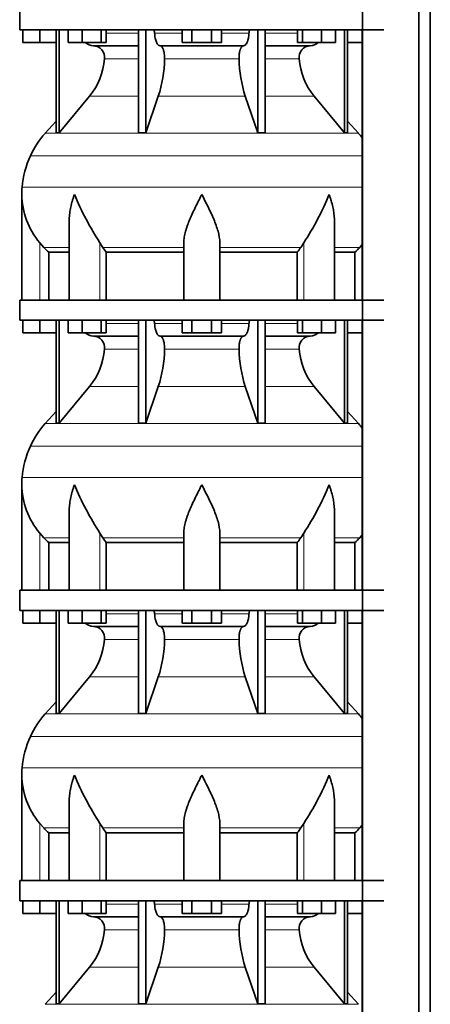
# Model space of a CAD drawing. Header units: millimetres. Extents: x -304 to -45, y -444 to 1021.
# Tile 20 of 29: x -301 to -260, y 521 to 619. Entities that reach past the tile are written whole.
import ezdxf

# ---------------------------------------------------------------- set-up
doc = ezdxf.new("R2010")
doc.units = ezdxf.units.MM
doc.layers.add('MID_134-18', color=7, linetype='Continuous')
doc.layers.add('VSI134_DIFFUSORE', color=7, linetype='Continuous')

# ---------------------------------------------------------------- blocks, each defined once
blk = doc.blocks.new('SE')
at = {"layer": 'MID_134-18', "color": 7, "linetype": 'Continuous', "lineweight": 35}
for p, q in [((-266.746, 797.977), (-266.746, 272.677)), ((-261.119, 272.677), (-261.119, 797.977)), ((-259.96, 272.677), (-259.96, 797.977)), ((-266.76, 617.977), (-266.76, 590.977)), ((-266.76, 588.977), (-266.76, 561.977)), ((-266.76, 559.977), (-266.76, 532.977)), ((-266.76, 530.977), (-266.76, 503.977))]:
    blk.add_line(p, q, dxfattribs=at)
at = {"layer": 'VSI134_DIFFUSORE', "color": 7, "linetype": 'Continuous', "lineweight": 35}
for p, q in [((-300.999, 619.977), (-300.999, 617.977)), ((-300.999, 617.977), (-264.599, 617.977)), ((-300.699, 616.697), (-300.699, 617.977)), ((-300.699, 616.697), (-300.699, 617.977)), ((-298.999, 616.697), (-298.999, 617.977)), ((-297.364, 617.977), (-297.364, 607.686)), ((-297.058, 617.977), (-297.058, 607.686)), ((-296.15, 616.697), (-296.15, 617.977)), ((-294.762, 616.697), (-294.762, 617.977)), ((-292.866, 616.697), (-292.866, 617.977)), ((-292.358, 616.697), (-292.358, 617.977)), ((-289.138, 617.977), (-289.138, 607.686)), ((-288.399, 617.977), (-288.399, 607.686)), ((-284.762, 616.697), (-284.762, 617.977)), ((-283.78, 616.697), (-283.78, 617.977)), ((-281.817, 616.697), (-281.817, 617.977)), ((-280.836, 616.697), (-280.836, 617.977)), ((-277.199, 617.977), (-277.199, 607.686)), ((-276.459, 617.977), (-276.459, 607.686)), ((-273.24, 616.697), (-273.24, 617.977)), ((-272.732, 616.697), (-272.732, 617.977)), ((-270.836, 616.697), (-270.836, 617.977)), ((-269.448, 616.697), (-269.448, 617.977)), ((-268.539, 617.977), (-268.539, 607.686)), ((-268.233, 617.977), (-268.233, 607.686)), ((-298.999, 616.697), (-300.699, 616.697)), ((-297.364, 616.697), (-298.999, 616.697)), ((-294.762, 616.697), (-296.15, 616.697)), ((-292.866, 616.697), (-294.762, 616.697)), ((-292.358, 616.697), (-292.866, 616.697)), ((-283.78, 616.697), (-284.762, 616.697)), ((-281.817, 616.697), (-283.78, 616.697)), ((-280.836, 616.697), (-281.817, 616.697)), ((-272.732, 616.697), (-273.24, 616.697)), ((-270.836, 616.697), (-272.732, 616.697)), ((-269.448, 616.697), (-270.836, 616.697)), ((-266.76, 616.697), (-268.233, 616.697)), ((-293.634, 616.377), (-289.138, 616.377)), ((-286.981, 616.377), (-278.617, 616.377)), ((-276.459, 616.377), (-271.964, 616.377)), ((-297.058, 607.686), (-294.027, 611.328)), ((-288.399, 607.686), (-287.144, 611.328)), ((-278.454, 611.328), (-277.199, 607.686)), ((-271.571, 611.328), (-268.539, 607.686)), ((-297.364, 608.841), (-298.459, 607.626)), ((-267.139, 607.626), (-268.233, 608.841)), ((-297.364, 607.686), (-297.058, 607.686)), ((-289.138, 607.686), (-288.399, 607.686)), ((-277.199, 607.686), (-276.459, 607.686)), ((-268.539, 607.686), (-268.233, 607.686)), ((-300.799, 601.524), (-300.799, 590.977)), ((-296.054, 598.848), (-296.054, 590.977)), ((-269.544, 590.977), (-269.544, 598.848)), ((-298.597, 596.237), (-298.999, 596.696)), ((-292.697, 596.237), (-292.981, 596.696)), ((-284.599, 590.977), (-284.599, 596.696)), ((-280.999, 590.977), (-280.999, 596.696)), ((-272.617, 596.696), (-272.901, 596.237)), ((-266.76, 596.512), (-267.001, 596.237)), ((-298.093, 595.748), (-296.054, 595.748)), ((-298.093, 590.977), (-298.093, 595.748)), ((-292.341, 595.748), (-284.599, 595.748)), ((-292.341, 590.977), (-292.341, 595.748)), ((-280.999, 595.748), (-273.257, 595.748)), ((-273.257, 595.748), (-273.257, 590.977)), ((-269.544, 595.748), (-267.504, 595.748)), ((-267.504, 595.748), (-267.504, 590.977)), ((-300.999, 590.977), (-264.599, 590.977)), ((-300.999, 590.977), (-300.999, 588.977)), ((-300.999, 588.977), (-264.599, 588.977)), ((-300.699, 587.697), (-300.699, 588.977)), ((-300.699, 587.697), (-300.699, 588.977)), ((-298.999, 587.697), (-298.999, 588.977)), ((-297.364, 588.977), (-297.364, 578.686)), ((-297.058, 588.977), (-297.058, 578.686)), ((-296.15, 587.697), (-296.15, 588.977)), ((-294.762, 587.697), (-294.762, 588.977)), ((-292.866, 587.697), (-292.866, 588.977)), ((-292.358, 587.697), (-292.358, 588.977)), ((-289.138, 588.977), (-289.138, 578.686)), ((-288.399, 588.977), (-288.399, 578.686)), ((-284.762, 587.697), (-284.762, 588.977)), ((-283.78, 587.697), (-283.78, 588.977)), ((-281.817, 587.697), (-281.817, 588.977)), ((-280.836, 587.697), (-280.836, 588.977)), ((-277.199, 588.977), (-277.199, 578.686)), ((-276.459, 588.977), (-276.459, 578.686)), ((-273.24, 587.697), (-273.24, 588.977)), ((-272.732, 587.697), (-272.732, 588.977)), ((-270.836, 587.697), (-270.836, 588.977)), ((-269.448, 587.697), (-269.448, 588.977)), ((-268.539, 588.977), (-268.539, 578.686)), ((-268.233, 588.977), (-268.233, 578.686)), ((-298.999, 587.697), (-300.699, 587.697)), ((-297.364, 587.697), (-298.999, 587.697)), ((-294.762, 587.697), (-296.15, 587.697)), ((-292.866, 587.697), (-294.762, 587.697)), ((-293.634, 587.377), (-289.138, 587.377)), ((-292.358, 587.697), (-292.866, 587.697)), ((-286.981, 587.377), (-278.617, 587.377)), ((-283.78, 587.697), (-284.762, 587.697)), ((-281.817, 587.697), (-283.78, 587.697)), ((-280.836, 587.697), (-281.817, 587.697)), ((-276.459, 587.377), (-271.964, 587.377)), ((-272.732, 587.697), (-273.24, 587.697)), ((-270.836, 587.697), (-272.732, 587.697)), ((-269.448, 587.697), (-270.836, 587.697)), ((-266.76, 587.697), (-268.233, 587.697)), ((-297.058, 578.686), (-294.027, 582.328)), ((-288.399, 578.686), (-287.144, 582.328)), ((-278.454, 582.328), (-277.199, 578.686)), ((-271.571, 582.328), (-268.539, 578.686)), ((-297.364, 579.841), (-298.459, 578.626)), ((-267.139, 578.626), (-268.233, 579.841)), ((-297.364, 578.686), (-297.058, 578.686)), ((-289.138, 578.686), (-288.399, 578.686)), ((-277.199, 578.686), (-276.459, 578.686)), ((-268.539, 578.686), (-268.233, 578.686)), ((-300.799, 572.524), (-300.799, 561.977)), ((-296.054, 569.848), (-296.054, 561.977)), ((-269.544, 561.977), (-269.544, 569.848)), ((-298.597, 567.237), (-298.999, 567.696)), ((-292.697, 567.237), (-292.981, 567.696)), ((-284.599, 561.977), (-284.599, 567.696)), ((-280.999, 561.977), (-280.999, 567.696)), ((-272.617, 567.696), (-272.901, 567.237)), ((-266.76, 567.512), (-267.001, 567.237)), ((-298.093, 566.748), (-296.054, 566.748)), ((-298.093, 561.977), (-298.093, 566.748)), ((-292.341, 566.748), (-284.599, 566.748)), ((-292.341, 561.977), (-292.341, 566.748)), ((-280.999, 566.748), (-273.257, 566.748)), ((-273.257, 566.748), (-273.257, 561.977)), ((-269.544, 566.748), (-267.504, 566.748)), ((-267.504, 566.748), (-267.504, 561.977)), ((-300.999, 561.977), (-264.599, 561.977)), ((-300.999, 561.977), (-300.999, 559.977)), ((-300.999, 559.977), (-264.599, 559.977)), ((-300.699, 558.697), (-300.699, 559.977)), ((-300.699, 558.697), (-300.699, 559.977)), ((-298.999, 558.697), (-298.999, 559.977)), ((-297.364, 559.977), (-297.364, 549.686)), ((-297.058, 559.977), (-297.058, 549.686)), ((-296.15, 558.697), (-296.15, 559.977)), ((-294.762, 558.697), (-294.762, 559.977)), ((-292.866, 558.697), (-292.866, 559.977)), ((-292.358, 558.697), (-292.358, 559.977)), ((-289.138, 559.977), (-289.138, 549.686)), ((-288.399, 559.977), (-288.399, 549.686)), ((-284.762, 558.697), (-284.762, 559.977)), ((-283.78, 558.697), (-283.78, 559.977)), ((-281.817, 558.697), (-281.817, 559.977)), ((-280.836, 558.697), (-280.836, 559.977)), ((-277.199, 559.977), (-277.199, 549.686)), ((-276.459, 559.977), (-276.459, 549.686)), ((-273.24, 558.697), (-273.24, 559.977)), ((-272.732, 558.697), (-272.732, 559.977)), ((-270.836, 558.697), (-270.836, 559.977)), ((-269.448, 558.697), (-269.448, 559.977)), ((-268.539, 559.977), (-268.539, 549.686)), ((-268.233, 559.977), (-268.233, 549.686)), ((-298.999, 558.697), (-300.699, 558.697)), ((-297.364, 558.697), (-298.999, 558.697)), ((-294.762, 558.697), (-296.15, 558.697)), ((-292.866, 558.697), (-294.762, 558.697)), ((-292.358, 558.697), (-292.866, 558.697)), ((-283.78, 558.697), (-284.762, 558.697)), ((-281.817, 558.697), (-283.78, 558.697)), ((-280.836, 558.697), (-281.817, 558.697)), ((-272.732, 558.697), (-273.24, 558.697)), ((-270.836, 558.697), (-272.732, 558.697)), ((-269.448, 558.697), (-270.836, 558.697)), ((-266.76, 558.697), (-268.233, 558.697)), ((-293.634, 558.377), (-289.138, 558.377)), ((-286.981, 558.377), (-278.617, 558.377)), ((-276.459, 558.377), (-271.964, 558.377)), ((-297.058, 549.686), (-294.027, 553.328)), ((-288.399, 549.686), (-287.144, 553.328)), ((-278.454, 553.328), (-277.199, 549.686)), ((-271.571, 553.328), (-268.539, 549.686)), ((-297.364, 550.841), (-298.459, 549.626)), ((-267.139, 549.626), (-268.233, 550.841)), ((-297.364, 549.686), (-297.058, 549.686)), ((-289.138, 549.686), (-288.399, 549.686)), ((-277.199, 549.686), (-276.459, 549.686)), ((-268.539, 549.686), (-268.233, 549.686)), ((-300.799, 543.524), (-300.799, 532.977)), ((-296.054, 540.848), (-296.054, 532.977)), ((-269.544, 532.977), (-269.544, 540.848)), ((-298.597, 538.237), (-298.999, 538.696)), ((-292.697, 538.237), (-292.981, 538.696)), ((-284.599, 532.977), (-284.599, 538.696)), ((-280.999, 532.977), (-280.999, 538.696)), ((-272.617, 538.696), (-272.901, 538.237)), ((-266.76, 538.512), (-267.001, 538.237)), ((-298.093, 537.748), (-296.054, 537.748)), ((-298.093, 532.977), (-298.093, 537.748)), ((-292.341, 537.748), (-284.599, 537.748)), ((-292.341, 532.977), (-292.341, 537.748)), ((-280.999, 537.748), (-273.257, 537.748)), ((-273.257, 537.748), (-273.257, 532.977)), ((-269.544, 537.748), (-267.504, 537.748)), ((-267.504, 537.748), (-267.504, 532.977)), ((-300.999, 532.977), (-264.599, 532.977)), ((-300.999, 532.977), (-300.999, 530.977)), ((-300.999, 530.977), (-264.599, 530.977)), ((-300.699, 529.697), (-300.699, 530.977)), ((-300.699, 529.697), (-300.699, 530.977)), ((-298.999, 529.697), (-298.999, 530.977)), ((-297.364, 530.977), (-297.364, 520.686)), ((-297.058, 530.977), (-297.058, 520.686)), ((-296.15, 529.697), (-296.15, 530.977)), ((-294.762, 529.697), (-294.762, 530.977)), ((-292.866, 529.697), (-292.866, 530.977)), ((-292.358, 529.697), (-292.358, 530.977)), ((-289.138, 530.977), (-289.138, 520.686)), ((-288.399, 530.977), (-288.399, 520.686)), ((-284.762, 529.697), (-284.762, 530.977)), ((-283.78, 529.697), (-283.78, 530.977)), ((-281.817, 529.697), (-281.817, 530.977)), ((-280.836, 529.697), (-280.836, 530.977)), ((-277.199, 530.977), (-277.199, 520.686)), ((-276.459, 530.977), (-276.459, 520.686)), ((-273.24, 529.697), (-273.24, 530.977)), ((-272.732, 529.697), (-272.732, 530.977)), ((-270.836, 529.697), (-270.836, 530.977)), ((-269.448, 529.697), (-269.448, 530.977)), ((-268.539, 530.977), (-268.539, 520.686)), ((-268.233, 530.977), (-268.233, 520.686)), ((-298.999, 529.697), (-300.699, 529.697)), ((-297.364, 529.697), (-298.999, 529.697)), ((-294.762, 529.697), (-296.15, 529.697)), ((-292.866, 529.697), (-294.762, 529.697)), ((-293.634, 529.377), (-289.138, 529.377)), ((-292.358, 529.697), (-292.866, 529.697)), ((-286.981, 529.377), (-278.617, 529.377)), ((-283.78, 529.697), (-284.762, 529.697)), ((-281.817, 529.697), (-283.78, 529.697)), ((-280.836, 529.697), (-281.817, 529.697)), ((-276.459, 529.377), (-271.964, 529.377)), ((-272.732, 529.697), (-273.24, 529.697)), ((-270.836, 529.697), (-272.732, 529.697)), ((-269.448, 529.697), (-270.836, 529.697)), ((-266.76, 529.697), (-268.233, 529.697)), ((-297.058, 520.686), (-294.027, 524.328)), ((-288.399, 520.686), (-287.144, 524.328)), ((-278.454, 524.328), (-277.199, 520.686)), ((-271.571, 524.328), (-268.539, 520.686)), ((-297.364, 521.841), (-298.459, 520.626)), ((-267.139, 520.626), (-268.233, 521.841)), ((-297.364, 520.686), (-297.058, 520.686)), ((-289.138, 520.686), (-288.399, 520.686)), ((-277.199, 520.686), (-276.459, 520.686)), ((-268.539, 520.686), (-268.233, 520.686))]:
    blk.add_line(p, q, dxfattribs=at)
at = {"layer": 'VSI134_DIFFUSORE', "color": 4, "linetype": 'Continuous', "lineweight": 9}
for p, q in [((-292.358, 617.622), (-289.138, 617.622)), ((-287.513, 617.622), (-284.762, 617.622)), ((-280.836, 617.622), (-278.084, 617.622)), ((-276.459, 617.622), (-273.24, 617.622)), ((-289.138, 615.068), (-292.524, 615.068)), ((-279.077, 615.068), (-286.521, 615.068)), ((-273.073, 615.068), (-276.459, 615.068)), ((-294.027, 611.328), (-289.138, 611.328)), ((-287.144, 611.328), (-278.454, 611.328)), ((-276.459, 611.328), (-271.571, 611.328)), ((-298.459, 607.626), (-267.139, 607.626)), ((-299.932, 605.374), (-266.76, 605.374)), ((-300.764, 602.249), (-266.76, 602.249)), ((-298.999, 590.977), (-298.999, 596.696)), ((-298.597, 596.237), (-296.054, 596.237)), ((-292.981, 590.977), (-292.981, 596.696)), ((-292.697, 596.237), (-284.599, 596.237)), ((-280.999, 596.237), (-272.901, 596.237)), ((-272.617, 590.977), (-272.617, 596.696)), ((-269.544, 596.237), (-267.001, 596.237)), ((-292.358, 588.622), (-289.138, 588.622)), ((-287.513, 588.622), (-284.762, 588.622)), ((-280.836, 588.622), (-278.084, 588.622)), ((-276.459, 588.622), (-273.24, 588.622)), ((-289.138, 586.068), (-292.524, 586.068)), ((-279.077, 586.068), (-286.521, 586.068)), ((-273.073, 586.068), (-276.459, 586.068)), ((-294.027, 582.328), (-289.138, 582.328)), ((-287.144, 582.328), (-278.454, 582.328)), ((-276.459, 582.328), (-271.571, 582.328)), ((-298.459, 578.626), (-267.139, 578.626)), ((-299.932, 576.374), (-266.76, 576.374)), ((-300.764, 573.249), (-266.76, 573.249)), ((-298.999, 561.977), (-298.999, 567.696)), ((-292.981, 561.977), (-292.981, 567.696)), ((-272.617, 561.977), (-272.617, 567.696)), ((-298.597, 567.237), (-296.054, 567.237)), ((-292.697, 567.237), (-284.599, 567.237)), ((-280.999, 567.237), (-272.901, 567.237)), ((-269.544, 567.237), (-267.001, 567.237)), ((-292.358, 559.622), (-289.138, 559.622)), ((-287.513, 559.622), (-284.762, 559.622)), ((-280.836, 559.622), (-278.084, 559.622)), ((-276.459, 559.622), (-273.24, 559.622)), ((-289.138, 557.068), (-292.524, 557.068)), ((-279.077, 557.068), (-286.521, 557.068)), ((-273.073, 557.068), (-276.459, 557.068)), ((-294.027, 553.328), (-289.138, 553.328)), ((-287.144, 553.328), (-278.454, 553.328)), ((-276.459, 553.328), (-271.571, 553.328)), ((-298.459, 549.626), (-267.139, 549.626)), ((-299.932, 547.374), (-266.76, 547.374)), ((-300.764, 544.249), (-266.76, 544.249)), ((-298.999, 532.977), (-298.999, 538.696)), ((-298.597, 538.237), (-296.054, 538.237)), ((-292.981, 532.977), (-292.981, 538.696)), ((-292.697, 538.237), (-284.599, 538.237)), ((-280.999, 538.237), (-272.901, 538.237)), ((-272.617, 532.977), (-272.617, 538.696)), ((-269.544, 538.237), (-267.001, 538.237)), ((-292.358, 530.622), (-289.138, 530.622)), ((-287.513, 530.622), (-284.762, 530.622)), ((-280.836, 530.622), (-278.084, 530.622)), ((-276.459, 530.622), (-273.24, 530.622)), ((-289.138, 528.068), (-292.524, 528.068)), ((-279.077, 528.068), (-286.521, 528.068)), ((-273.073, 528.068), (-276.459, 528.068)), ((-294.027, 524.328), (-289.138, 524.328)), ((-287.144, 524.328), (-278.454, 524.328)), ((-276.459, 524.328), (-271.571, 524.328)), ((-298.459, 520.626), (-267.139, 520.626))]:
    blk.add_line(p, q, dxfattribs=at)
at = {"layer": 'VSI134_DIFFUSORE', "color": 7, "linetype": 'Continuous', "lineweight": 35}
for centre, radius, start, end in [((-293.587, 617.712), 1.336, 230.28193, 268.00942), ((-272.012, 617.714), 1.337, 272.06066, 309.72198), ((-293.691, 615.204), 1.174, 353.32225, 87.21725), ((-271.911, 615.208), 1.171, 92.57724, 186.88325), ((-299.185, 615.573), 6.68, 320.54719, 355.65939), ((-299.512, 615.309), 12.994, 342.1602, 358.93539), ((-265.784, 615.359), 13.296, 181.25689, 197.64752), ((-266.391, 615.582), 6.702, 184.39964, 219.39378), ((-291.919, 601.737), 8.8, 138, 155.59119), ((-273.679, 601.737), 8.8, 38.16839, 42), ((-291.008, 601.324), 9.8, 155.59119, 174.58264), ((-293.099, 601.522), 7.7, 174.58264, 180.00164), ((-293.068, 601.657), 7.732, 180.99585, 219.91063), ((-267.86, 613.031), 29.965, 202.58497, 213.03267), ((-295.271, 611.729), 27.189, 326.4322, 337.95023), ((-286.069, 600.685), 7.982, 213.86006, 218.20434), ((-279.524, 600.681), 7.975, 321.79382, 326.14177), ((-293.587, 588.712), 1.336, 230.28193, 268.00942), ((-293.691, 586.204), 1.174, 353.32225, 87.21725), ((-271.911, 586.208), 1.171, 92.57724, 186.88325), ((-272.012, 588.714), 1.337, 272.06066, 309.72198), ((-299.185, 586.573), 6.68, 320.54719, 355.65939), ((-299.512, 586.309), 12.994, 342.1602, 358.93539), ((-265.784, 586.359), 13.296, 181.25689, 197.64752), ((-266.391, 586.582), 6.702, 184.39964, 219.39378), ((-291.919, 572.737), 8.8, 138, 155.59119), ((-273.679, 572.737), 8.8, 38.16839, 42), ((-291.008, 572.324), 9.8, 155.59119, 174.58264), ((-293.099, 572.522), 7.7, 174.58264, 180.00164), ((-293.068, 572.657), 7.732, 180.99585, 219.91063), ((-267.86, 584.031), 29.965, 202.58497, 213.03267), ((-295.271, 582.729), 27.189, 326.4322, 337.95023), ((-286.069, 571.685), 7.982, 213.86006, 218.20434), ((-279.524, 571.681), 7.975, 321.79382, 326.14177), ((-293.587, 559.712), 1.336, 230.28193, 268.00942), ((-272.012, 559.714), 1.337, 272.06066, 309.72198), ((-293.691, 557.204), 1.174, 353.32225, 87.21725), ((-271.911, 557.208), 1.171, 92.57724, 186.88325), ((-299.185, 557.573), 6.68, 320.54719, 355.65939), ((-299.512, 557.309), 12.994, 342.1602, 358.93539), ((-265.784, 557.359), 13.296, 181.25689, 197.64752), ((-266.391, 557.582), 6.702, 184.39964, 219.39378), ((-291.919, 543.737), 8.8, 138, 155.59119), ((-273.679, 543.737), 8.8, 38.16839, 42), ((-291.008, 543.324), 9.8, 155.59119, 174.58264), ((-293.099, 543.522), 7.7, 174.58264, 180.00164), ((-293.068, 543.657), 7.732, 180.99585, 219.91063), ((-267.86, 555.031), 29.965, 202.58497, 213.03267), ((-295.271, 553.729), 27.189, 326.4322, 337.95023), ((-286.069, 542.685), 7.982, 213.86006, 218.20434), ((-279.524, 542.681), 7.975, 321.79382, 326.14177), ((-293.587, 530.712), 1.336, 230.28193, 268.00942), ((-293.691, 528.204), 1.174, 353.32225, 87.21725), ((-271.911, 528.208), 1.171, 92.57724, 186.88325), ((-272.012, 530.714), 1.337, 272.06066, 309.72198), ((-299.185, 528.573), 6.68, 320.54719, 355.65939), ((-299.512, 528.309), 12.994, 342.1602, 358.93539), ((-265.784, 528.359), 13.296, 181.25689, 197.64752), ((-266.391, 528.582), 6.702, 184.39964, 219.39378)]:
    blk.add_arc(centre, radius, start, end, dxfattribs=at)
for points, knots in [([(-287.666, 617.977), (-287.656, 617.977), (-287.647, 617.975), (-287.629, 617.966), (-287.62, 617.96), (-287.594, 617.934), (-287.577, 617.908), (-287.55, 617.843), (-287.538, 617.804), (-287.521, 617.718), (-287.515, 617.671), (-287.513, 617.622)], [0, 0, 0, 0, 0.125, 0.125, 0.25, 0.25, 0.5, 0.5, 0.75, 0.75, 1, 1, 1, 1]), ([(-278.084, 617.622), (-278.082, 617.671), (-278.077, 617.717), (-278.064, 617.782), (-278.059, 617.803), (-278.048, 617.841), (-278.041, 617.859), (-278.027, 617.892), (-278.02, 617.906), (-278.004, 617.931), (-277.995, 617.942), (-277.978, 617.96), (-277.969, 617.966), (-277.951, 617.975), (-277.941, 617.977), (-277.932, 617.977)], [0, 0, 0, 0, 0.25, 0.25, 0.375, 0.375, 0.5, 0.5, 0.625, 0.625, 0.75, 0.75, 0.875, 0.875, 1, 1, 1, 1]), ([(-286.981, 616.377), (-287.013, 616.377), (-287.045, 616.385), (-287.094, 616.408), (-287.11, 616.418), (-287.141, 616.441), (-287.157, 616.454), (-287.202, 616.499), (-287.231, 616.537), (-287.287, 616.626), (-287.314, 616.677), (-287.362, 616.789), (-287.384, 616.852), (-287.424, 616.987), (-287.442, 617.059), (-287.472, 617.209), (-287.484, 617.289), (-287.503, 617.453), (-287.51, 617.536), (-287.513, 617.622)], [0, 0, 0, 0, 0.125, 0.125, 0.1875, 0.1875, 0.25, 0.25, 0.375, 0.375, 0.5, 0.5, 0.625, 0.625, 0.75, 0.75, 0.875, 0.875, 1, 1, 1, 1]), ([(-278.084, 617.622), (-278.088, 617.536), (-278.095, 617.453), (-278.109, 617.331), (-278.114, 617.291), (-278.126, 617.212), (-278.133, 617.173), (-278.156, 617.059), (-278.173, 616.988), (-278.203, 616.887), (-278.214, 616.855), (-278.236, 616.792), (-278.248, 616.762), (-278.284, 616.677), (-278.31, 616.626), (-278.366, 616.538), (-278.395, 616.5), (-278.456, 616.439), (-278.488, 616.416), (-278.552, 616.385), (-278.585, 616.377), (-278.617, 616.377)], [0, 0, 0, 0, 0.125, 0.125, 0.1875, 0.1875, 0.25, 0.25, 0.375, 0.375, 0.4375, 0.4375, 0.5, 0.5, 0.625, 0.625, 0.75, 0.75, 0.875, 0.875, 1, 1, 1, 1]), ([(-286.981, 616.377), (-286.965, 616.377), (-286.949, 616.375), (-286.917, 616.366), (-286.901, 616.36), (-286.855, 616.334), (-286.824, 616.309), (-286.766, 616.242), (-286.738, 616.2), (-286.699, 616.128), (-286.687, 616.102), (-286.663, 616.047), (-286.651, 616.017), (-286.619, 615.926), (-286.6, 615.859), (-286.576, 615.752), (-286.568, 615.714), (-286.555, 615.639), (-286.549, 615.6), (-286.534, 615.483), (-286.527, 615.401), (-286.519, 615.235), (-286.518, 615.151), (-286.521, 615.068)], [0, 0, 0, 0, 0.0625, 0.0625, 0.125, 0.125, 0.25, 0.25, 0.375, 0.375, 0.4375, 0.4375, 0.5, 0.5, 0.625, 0.625, 0.6875, 0.6875, 0.75, 0.75, 0.875, 0.875, 1, 1, 1, 1]), ([(-279.077, 615.068), (-279.079, 615.151), (-279.079, 615.234), (-279.073, 615.358), (-279.07, 615.399), (-279.063, 615.481), (-279.059, 615.521), (-279.044, 615.639), (-279.03, 615.715), (-279.006, 615.822), (-278.997, 615.857), (-278.978, 615.924), (-278.958, 615.988), (-278.935, 616.046), (-278.911, 616.102), (-278.899, 616.128), (-278.86, 616.201), (-278.832, 616.242), (-278.774, 616.309), (-278.743, 616.335), (-278.681, 616.369), (-278.649, 616.377), (-278.617, 616.377)], [0, 0, 0, 0, 0.125, 0.125, 0.1875, 0.1875, 0.25, 0.25, 0.375, 0.375, 0.4375, 0.4375, 0.5, 0.5625, 0.5625, 0.625, 0.625, 0.75, 0.75, 0.875, 0.875, 1, 1, 1, 1]), ([(-295.527, 601.522), (-295.546, 601.47), (-295.564, 601.418), (-295.6, 601.314), (-295.617, 601.261), (-295.669, 601.105), (-295.701, 601.001), (-295.792, 600.689), (-295.846, 600.482), (-295.936, 600.067), (-295.972, 599.859), (-296.026, 599.448), (-296.044, 599.244), (-296.053, 598.976), (-296.054, 598.912), (-296.054, 598.847)], [0, 0, 0, 0, 0.03125, 0.03125, 0.0625, 0.0625, 0.125, 0.125, 0.25, 0.25, 0.375, 0.375, 0.5, 0.5, 0.5400162, 0.5400162, 0.5400162, 0.5400162]), ([(-282.799, 601.522), (-282.825, 601.47), (-282.852, 601.418), (-282.905, 601.314), (-282.932, 601.261), (-283.011, 601.105), (-283.064, 601.001), (-283.221, 600.689), (-283.325, 600.482), (-283.527, 600.067), (-283.627, 599.859), (-283.816, 599.448), (-283.906, 599.244), (-284.075, 598.839), (-284.155, 598.638), (-284.263, 598.337), (-284.297, 598.237), (-284.361, 598.037), (-284.392, 597.937), (-284.474, 597.641), (-284.518, 597.447), (-284.581, 597.066), (-284.599, 596.88), (-284.599, 596.696)], [0, 0, 0, 0, 0.03125, 0.03125, 0.0625, 0.0625, 0.125, 0.125, 0.25, 0.25, 0.375, 0.375, 0.5, 0.5, 0.625, 0.625, 0.6875, 0.6875, 0.75, 0.75, 0.875, 0.875, 1, 1, 1, 1]), ([(-280.999, 596.696), (-280.999, 597.063), (-281.069, 597.443), (-281.288, 598.233), (-281.437, 598.636), (-281.945, 599.85), (-282.376, 600.693), (-282.799, 601.522)], [0, 0, 0, 0, 0.25, 0.25, 0.5, 0.5, 1, 1, 1, 1]), ([(-269.544, 598.847), (-269.544, 598.914), (-269.545, 598.982), (-269.562, 599.46), (-269.619, 599.868), (-269.753, 600.485), (-269.806, 600.691), (-269.897, 601.001), (-269.929, 601.105), (-269.98, 601.261), (-270.007, 601.339), (-270.034, 601.418), (-270.052, 601.47), (-270.062, 601.497), (-270.071, 601.522)], [0.4588627, 0.4588627, 0.4588627, 0.4588627, 0.5, 0.5, 0.75, 0.75, 0.875, 0.875, 0.9375, 0.9375, 0.96875, 0.984375, 0.984375, 1, 1, 1, 1]), ([(-287.666, 588.977), (-287.656, 588.977), (-287.647, 588.975), (-287.629, 588.966), (-287.62, 588.96), (-287.594, 588.934), (-287.577, 588.908), (-287.55, 588.843), (-287.538, 588.804), (-287.521, 588.718), (-287.515, 588.671), (-287.513, 588.622)], [0, 0, 0, 0, 0.125, 0.125, 0.25, 0.25, 0.5, 0.5, 0.75, 0.75, 1, 1, 1, 1]), ([(-286.981, 587.377), (-287.013, 587.377), (-287.045, 587.385), (-287.094, 587.408), (-287.11, 587.418), (-287.141, 587.441), (-287.157, 587.454), (-287.202, 587.499), (-287.231, 587.537), (-287.287, 587.626), (-287.314, 587.677), (-287.362, 587.789), (-287.384, 587.852), (-287.424, 587.987), (-287.442, 588.059), (-287.472, 588.209), (-287.484, 588.289), (-287.503, 588.453), (-287.51, 588.536), (-287.513, 588.622)], [0, 0, 0, 0, 0.125, 0.125, 0.1875, 0.1875, 0.25, 0.25, 0.375, 0.375, 0.5, 0.5, 0.625, 0.625, 0.75, 0.75, 0.875, 0.875, 1, 1, 1, 1]), ([(-278.084, 588.622), (-278.088, 588.536), (-278.095, 588.453), (-278.109, 588.331), (-278.114, 588.291), (-278.126, 588.212), (-278.133, 588.173), (-278.156, 588.059), (-278.173, 587.988), (-278.203, 587.887), (-278.214, 587.855), (-278.236, 587.792), (-278.248, 587.762), (-278.284, 587.677), (-278.31, 587.626), (-278.366, 587.538), (-278.395, 587.5), (-278.456, 587.439), (-278.488, 587.416), (-278.552, 587.385), (-278.585, 587.377), (-278.617, 587.377)], [0, 0, 0, 0, 0.125, 0.125, 0.1875, 0.1875, 0.25, 0.25, 0.375, 0.375, 0.4375, 0.4375, 0.5, 0.5, 0.625, 0.625, 0.75, 0.75, 0.875, 0.875, 1, 1, 1, 1]), ([(-278.084, 588.622), (-278.082, 588.671), (-278.077, 588.717), (-278.064, 588.782), (-278.059, 588.803), (-278.048, 588.841), (-278.041, 588.859), (-278.027, 588.892), (-278.02, 588.906), (-278.004, 588.931), (-277.995, 588.942), (-277.978, 588.96), (-277.969, 588.966), (-277.951, 588.975), (-277.941, 588.977), (-277.932, 588.977)], [0, 0, 0, 0, 0.25, 0.25, 0.375, 0.375, 0.5, 0.5, 0.625, 0.625, 0.75, 0.75, 0.875, 0.875, 1, 1, 1, 1]), ([(-286.981, 587.377), (-286.965, 587.377), (-286.949, 587.375), (-286.917, 587.366), (-286.901, 587.36), (-286.855, 587.334), (-286.824, 587.309), (-286.766, 587.242), (-286.738, 587.2), (-286.699, 587.128), (-286.687, 587.102), (-286.663, 587.047), (-286.651, 587.017), (-286.619, 586.926), (-286.6, 586.859), (-286.576, 586.752), (-286.568, 586.714), (-286.555, 586.639), (-286.549, 586.6), (-286.534, 586.483), (-286.527, 586.401), (-286.519, 586.235), (-286.518, 586.151), (-286.521, 586.068)], [0, 0, 0, 0, 0.0625, 0.0625, 0.125, 0.125, 0.25, 0.25, 0.375, 0.375, 0.4375, 0.4375, 0.5, 0.5, 0.625, 0.625, 0.6875, 0.6875, 0.75, 0.75, 0.875, 0.875, 1, 1, 1, 1]), ([(-279.077, 586.068), (-279.079, 586.151), (-279.079, 586.234), (-279.073, 586.358), (-279.07, 586.399), (-279.063, 586.481), (-279.059, 586.521), (-279.044, 586.639), (-279.03, 586.715), (-279.006, 586.822), (-278.997, 586.857), (-278.978, 586.924), (-278.958, 586.988), (-278.935, 587.046), (-278.911, 587.102), (-278.899, 587.128), (-278.86, 587.201), (-278.832, 587.242), (-278.774, 587.309), (-278.743, 587.335), (-278.681, 587.369), (-278.649, 587.377), (-278.617, 587.377)], [0, 0, 0, 0, 0.125, 0.125, 0.1875, 0.1875, 0.25, 0.25, 0.375, 0.375, 0.4375, 0.4375, 0.5, 0.5625, 0.5625, 0.625, 0.625, 0.75, 0.75, 0.875, 0.875, 1, 1, 1, 1]), ([(-295.527, 572.522), (-295.546, 572.47), (-295.564, 572.418), (-295.6, 572.314), (-295.617, 572.261), (-295.669, 572.105), (-295.701, 572.001), (-295.792, 571.689), (-295.846, 571.482), (-295.936, 571.067), (-295.972, 570.859), (-296.026, 570.448), (-296.044, 570.244), (-296.053, 569.976), (-296.054, 569.912), (-296.054, 569.847)], [0, 0, 0, 0, 0.03125, 0.03125, 0.0625, 0.0625, 0.125, 0.125, 0.25, 0.25, 0.375, 0.375, 0.5, 0.5, 0.5400162, 0.5400162, 0.5400162, 0.5400162]), ([(-282.799, 572.522), (-282.825, 572.47), (-282.852, 572.418), (-282.905, 572.314), (-282.932, 572.261), (-283.011, 572.105), (-283.064, 572.001), (-283.221, 571.689), (-283.325, 571.482), (-283.527, 571.067), (-283.627, 570.859), (-283.816, 570.448), (-283.906, 570.244), (-284.075, 569.839), (-284.155, 569.638), (-284.263, 569.337), (-284.297, 569.237), (-284.361, 569.037), (-284.392, 568.937), (-284.474, 568.641), (-284.518, 568.447), (-284.581, 568.066), (-284.599, 567.88), (-284.599, 567.696)], [0, 0, 0, 0, 0.03125, 0.03125, 0.0625, 0.0625, 0.125, 0.125, 0.25, 0.25, 0.375, 0.375, 0.5, 0.5, 0.625, 0.625, 0.6875, 0.6875, 0.75, 0.75, 0.875, 0.875, 1, 1, 1, 1]), ([(-280.999, 567.696), (-280.999, 568.063), (-281.069, 568.443), (-281.288, 569.233), (-281.437, 569.636), (-281.945, 570.85), (-282.376, 571.693), (-282.799, 572.522)], [0, 0, 0, 0, 0.25, 0.25, 0.5, 0.5, 1, 1, 1, 1]), ([(-269.544, 569.847), (-269.544, 569.914), (-269.545, 569.982), (-269.562, 570.46), (-269.619, 570.868), (-269.753, 571.485), (-269.806, 571.691), (-269.897, 572.001), (-269.929, 572.105), (-269.98, 572.261), (-270.007, 572.339), (-270.034, 572.418), (-270.052, 572.47), (-270.062, 572.497), (-270.071, 572.522)], [0.4588627, 0.4588627, 0.4588627, 0.4588627, 0.5, 0.5, 0.75, 0.75, 0.875, 0.875, 0.9375, 0.9375, 0.96875, 0.984375, 0.984375, 1, 1, 1, 1]), ([(-287.666, 559.977), (-287.656, 559.977), (-287.647, 559.975), (-287.629, 559.966), (-287.62, 559.96), (-287.594, 559.934), (-287.577, 559.908), (-287.55, 559.843), (-287.538, 559.804), (-287.521, 559.718), (-287.515, 559.671), (-287.513, 559.622)], [0, 0, 0, 0, 0.125, 0.125, 0.25, 0.25, 0.5, 0.5, 0.75, 0.75, 1, 1, 1, 1]), ([(-286.981, 558.377), (-287.013, 558.377), (-287.045, 558.385), (-287.094, 558.408), (-287.11, 558.418), (-287.141, 558.441), (-287.157, 558.454), (-287.202, 558.499), (-287.231, 558.537), (-287.287, 558.626), (-287.314, 558.677), (-287.362, 558.789), (-287.384, 558.852), (-287.424, 558.987), (-287.442, 559.059), (-287.472, 559.209), (-287.484, 559.289), (-287.503, 559.453), (-287.51, 559.536), (-287.513, 559.622)], [0, 0, 0, 0, 0.125, 0.125, 0.1875, 0.1875, 0.25, 0.25, 0.375, 0.375, 0.5, 0.5, 0.625, 0.625, 0.75, 0.75, 0.875, 0.875, 1, 1, 1, 1]), ([(-278.084, 559.622), (-278.088, 559.536), (-278.095, 559.453), (-278.109, 559.331), (-278.114, 559.291), (-278.126, 559.212), (-278.133, 559.173), (-278.156, 559.059), (-278.173, 558.988), (-278.203, 558.887), (-278.214, 558.855), (-278.236, 558.792), (-278.248, 558.762), (-278.284, 558.677), (-278.31, 558.626), (-278.366, 558.538), (-278.395, 558.5), (-278.456, 558.439), (-278.488, 558.416), (-278.552, 558.385), (-278.585, 558.377), (-278.617, 558.377)], [0, 0, 0, 0, 0.125, 0.125, 0.1875, 0.1875, 0.25, 0.25, 0.375, 0.375, 0.4375, 0.4375, 0.5, 0.5, 0.625, 0.625, 0.75, 0.75, 0.875, 0.875, 1, 1, 1, 1]), ([(-278.084, 559.622), (-278.082, 559.671), (-278.077, 559.717), (-278.064, 559.782), (-278.059, 559.803), (-278.048, 559.841), (-278.041, 559.859), (-278.027, 559.892), (-278.02, 559.906), (-278.004, 559.931), (-277.995, 559.942), (-277.978, 559.96), (-277.969, 559.966), (-277.951, 559.975), (-277.941, 559.977), (-277.932, 559.977)], [0, 0, 0, 0, 0.25, 0.25, 0.375, 0.375, 0.5, 0.5, 0.625, 0.625, 0.75, 0.75, 0.875, 0.875, 1, 1, 1, 1]), ([(-286.981, 558.377), (-286.965, 558.377), (-286.949, 558.375), (-286.917, 558.366), (-286.901, 558.36), (-286.855, 558.334), (-286.824, 558.309), (-286.766, 558.242), (-286.738, 558.2), (-286.699, 558.128), (-286.687, 558.102), (-286.663, 558.047), (-286.651, 558.017), (-286.619, 557.926), (-286.6, 557.859), (-286.576, 557.752), (-286.568, 557.714), (-286.555, 557.639), (-286.549, 557.6), (-286.534, 557.483), (-286.527, 557.401), (-286.519, 557.235), (-286.518, 557.151), (-286.521, 557.068)], [0, 0, 0, 0, 0.0625, 0.0625, 0.125, 0.125, 0.25, 0.25, 0.375, 0.375, 0.4375, 0.4375, 0.5, 0.5, 0.625, 0.625, 0.6875, 0.6875, 0.75, 0.75, 0.875, 0.875, 1, 1, 1, 1]), ([(-279.077, 557.068), (-279.079, 557.151), (-279.079, 557.234), (-279.073, 557.358), (-279.07, 557.399), (-279.063, 557.481), (-279.059, 557.521), (-279.044, 557.639), (-279.03, 557.715), (-279.006, 557.822), (-278.997, 557.857), (-278.978, 557.924), (-278.958, 557.988), (-278.935, 558.046), (-278.911, 558.102), (-278.899, 558.128), (-278.86, 558.201), (-278.832, 558.242), (-278.774, 558.309), (-278.743, 558.335), (-278.681, 558.369), (-278.649, 558.377), (-278.617, 558.377)], [0, 0, 0, 0, 0.125, 0.125, 0.1875, 0.1875, 0.25, 0.25, 0.375, 0.375, 0.4375, 0.4375, 0.5, 0.5625, 0.5625, 0.625, 0.625, 0.75, 0.75, 0.875, 0.875, 1, 1, 1, 1]), ([(-295.527, 543.522), (-295.546, 543.47), (-295.564, 543.418), (-295.6, 543.314), (-295.617, 543.261), (-295.669, 543.105), (-295.701, 543.001), (-295.792, 542.689), (-295.846, 542.482), (-295.936, 542.067), (-295.972, 541.859), (-296.026, 541.448), (-296.044, 541.244), (-296.053, 540.976), (-296.054, 540.912), (-296.054, 540.847)], [0, 0, 0, 0, 0.03125, 0.03125, 0.0625, 0.0625, 0.125, 0.125, 0.25, 0.25, 0.375, 0.375, 0.5, 0.5, 0.5400162, 0.5400162, 0.5400162, 0.5400162]), ([(-282.799, 543.522), (-282.825, 543.47), (-282.852, 543.418), (-282.905, 543.314), (-282.932, 543.261), (-283.011, 543.105), (-283.064, 543.001), (-283.221, 542.689), (-283.325, 542.482), (-283.527, 542.067), (-283.627, 541.859), (-283.816, 541.448), (-283.906, 541.244), (-284.075, 540.839), (-284.155, 540.638), (-284.263, 540.337), (-284.297, 540.237), (-284.361, 540.037), (-284.392, 539.937), (-284.474, 539.641), (-284.518, 539.447), (-284.581, 539.066), (-284.599, 538.88), (-284.599, 538.696)], [0, 0, 0, 0, 0.03125, 0.03125, 0.0625, 0.0625, 0.125, 0.125, 0.25, 0.25, 0.375, 0.375, 0.5, 0.5, 0.625, 0.625, 0.6875, 0.6875, 0.75, 0.75, 0.875, 0.875, 1, 1, 1, 1]), ([(-280.999, 538.696), (-280.999, 539.063), (-281.069, 539.443), (-281.288, 540.233), (-281.437, 540.636), (-281.945, 541.85), (-282.376, 542.693), (-282.799, 543.522)], [0, 0, 0, 0, 0.25, 0.25, 0.5, 0.5, 1, 1, 1, 1]), ([(-269.544, 540.847), (-269.544, 540.914), (-269.545, 540.982), (-269.562, 541.46), (-269.619, 541.868), (-269.753, 542.485), (-269.806, 542.691), (-269.897, 543.001), (-269.929, 543.105), (-269.98, 543.261), (-270.007, 543.339), (-270.034, 543.418), (-270.052, 543.47), (-270.062, 543.497), (-270.071, 543.522)], [0.4588627, 0.4588627, 0.4588627, 0.4588627, 0.5, 0.5, 0.75, 0.75, 0.875, 0.875, 0.9375, 0.9375, 0.96875, 0.984375, 0.984375, 1, 1, 1, 1]), ([(-287.666, 530.977), (-287.656, 530.977), (-287.647, 530.975), (-287.629, 530.966), (-287.62, 530.96), (-287.594, 530.934), (-287.577, 530.908), (-287.55, 530.843), (-287.538, 530.804), (-287.521, 530.718), (-287.515, 530.671), (-287.513, 530.622)], [0, 0, 0, 0, 0.125, 0.125, 0.25, 0.25, 0.5, 0.5, 0.75, 0.75, 1, 1, 1, 1]), ([(-286.981, 529.377), (-287.013, 529.377), (-287.045, 529.385), (-287.094, 529.408), (-287.11, 529.418), (-287.141, 529.441), (-287.157, 529.454), (-287.202, 529.499), (-287.231, 529.537), (-287.287, 529.626), (-287.314, 529.677), (-287.362, 529.789), (-287.384, 529.852), (-287.424, 529.987), (-287.442, 530.059), (-287.472, 530.209), (-287.484, 530.289), (-287.503, 530.453), (-287.51, 530.536), (-287.513, 530.622)], [0, 0, 0, 0, 0.125, 0.125, 0.1875, 0.1875, 0.25, 0.25, 0.375, 0.375, 0.5, 0.5, 0.625, 0.625, 0.75, 0.75, 0.875, 0.875, 1, 1, 1, 1]), ([(-278.084, 530.622), (-278.088, 530.536), (-278.095, 530.453), (-278.109, 530.331), (-278.114, 530.291), (-278.126, 530.212), (-278.133, 530.173), (-278.156, 530.059), (-278.173, 529.988), (-278.203, 529.887), (-278.214, 529.855), (-278.236, 529.792), (-278.248, 529.762), (-278.284, 529.677), (-278.31, 529.626), (-278.366, 529.538), (-278.395, 529.5), (-278.456, 529.439), (-278.488, 529.416), (-278.552, 529.385), (-278.585, 529.377), (-278.617, 529.377)], [0, 0, 0, 0, 0.125, 0.125, 0.1875, 0.1875, 0.25, 0.25, 0.375, 0.375, 0.4375, 0.4375, 0.5, 0.5, 0.625, 0.625, 0.75, 0.75, 0.875, 0.875, 1, 1, 1, 1]), ([(-278.084, 530.622), (-278.082, 530.671), (-278.077, 530.717), (-278.064, 530.782), (-278.059, 530.803), (-278.048, 530.841), (-278.041, 530.859), (-278.027, 530.892), (-278.02, 530.906), (-278.004, 530.931), (-277.995, 530.942), (-277.978, 530.96), (-277.969, 530.966), (-277.951, 530.975), (-277.941, 530.977), (-277.932, 530.977)], [0, 0, 0, 0, 0.25, 0.25, 0.375, 0.375, 0.5, 0.5, 0.625, 0.625, 0.75, 0.75, 0.875, 0.875, 1, 1, 1, 1]), ([(-286.981, 529.377), (-286.965, 529.377), (-286.949, 529.375), (-286.917, 529.366), (-286.901, 529.36), (-286.855, 529.334), (-286.824, 529.309), (-286.766, 529.242), (-286.738, 529.2), (-286.699, 529.128), (-286.687, 529.102), (-286.663, 529.047), (-286.651, 529.017), (-286.619, 528.926), (-286.6, 528.859), (-286.576, 528.752), (-286.568, 528.714), (-286.555, 528.639), (-286.549, 528.6), (-286.534, 528.483), (-286.527, 528.401), (-286.519, 528.235), (-286.518, 528.151), (-286.521, 528.068)], [0, 0, 0, 0, 0.0625, 0.0625, 0.125, 0.125, 0.25, 0.25, 0.375, 0.375, 0.4375, 0.4375, 0.5, 0.5, 0.625, 0.625, 0.6875, 0.6875, 0.75, 0.75, 0.875, 0.875, 1, 1, 1, 1]), ([(-279.077, 528.068), (-279.079, 528.151), (-279.079, 528.234), (-279.073, 528.358), (-279.07, 528.399), (-279.063, 528.481), (-279.059, 528.521), (-279.044, 528.639), (-279.03, 528.715), (-279.006, 528.822), (-278.997, 528.857), (-278.978, 528.924), (-278.958, 528.988), (-278.935, 529.046), (-278.911, 529.102), (-278.899, 529.128), (-278.86, 529.201), (-278.832, 529.242), (-278.774, 529.309), (-278.743, 529.335), (-278.681, 529.369), (-278.649, 529.377), (-278.617, 529.377)], [0, 0, 0, 0, 0.125, 0.125, 0.1875, 0.1875, 0.25, 0.25, 0.375, 0.375, 0.4375, 0.4375, 0.5, 0.5625, 0.5625, 0.625, 0.625, 0.75, 0.75, 0.875, 0.875, 1, 1, 1, 1])]:
    blk.add_open_spline(points, degree=3, knots=knots, dxfattribs=at)
for points in [[(-298.093, 595.748), (-298.268, 595.905), (-298.435, 596.068), (-298.597, 596.237)], [(-267.001, 596.237), (-267.162, 596.068), (-267.33, 595.905), (-267.504, 595.748)], [(-298.093, 566.748), (-298.268, 566.905), (-298.435, 567.068), (-298.597, 567.237)], [(-267.001, 567.237), (-267.162, 567.068), (-267.33, 566.905), (-267.504, 566.748)], [(-298.093, 537.748), (-298.268, 537.905), (-298.435, 538.068), (-298.597, 538.237)], [(-267.001, 538.237), (-267.162, 538.068), (-267.33, 537.905), (-267.504, 537.748)]]:
    blk.add_open_spline(points, degree=3, dxfattribs=at)

msp = doc.modelspace()

# ---------------------------------------------------------------- block references
msp.add_blockref('SE', (0, 0))

doc.saveas('drawing.dxf')
